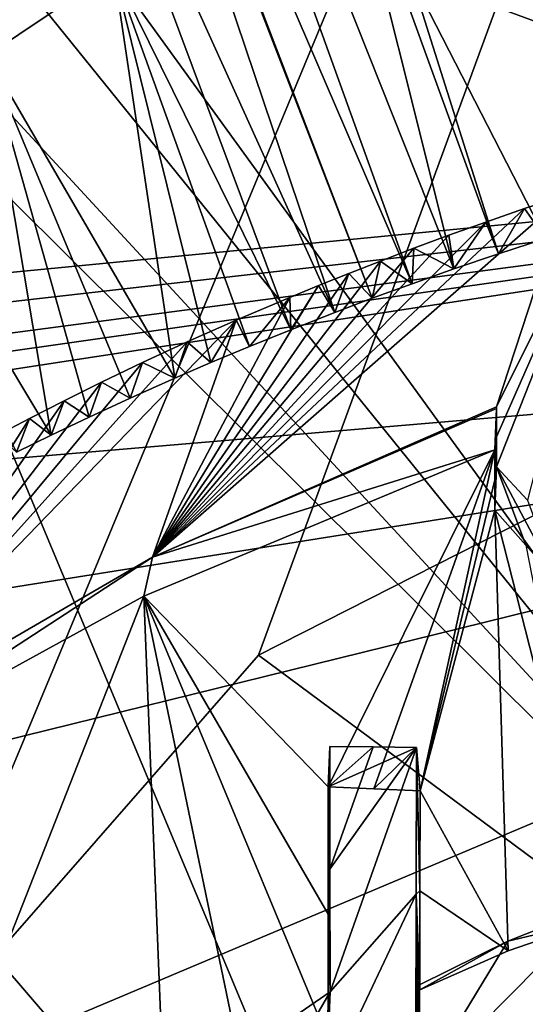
# Model space of a CAD drawing. Header units: millimetres. Extents: x -150 to 308, y -116 to 257.
# Tile 80 of 147: x 230.38 to 236.1, y 152.42 to 163.56. Entities that reach past the tile are written whole.
import ezdxf

# ---------------------------------------------------------------- set-up
doc = ezdxf.new("R2010")
doc.units = ezdxf.units.MM
doc.header["$LTSCALE"] = 81.481481
for name, color, linetype in [('138', 7, 'CONTINUOUS'), ('1389', 7, 'CONTINUOUS'), ('139', 7, 'CONTINUOUS'), ('1495', 7, 'CONTINUOUS'), ('1496', 7, 'CONTINUOUS'), ('1532', 7, 'CONTINUOUS'), ('169', 7, 'CONTINUOUS'), ('251', 7, 'CONTINUOUS'), ('252', 7, 'CONTINUOUS'), ('718', 7, 'CONTINUOUS'), ('719', 7, 'CONTINUOUS'), ('731', 7, 'CONTINUOUS'), ('732', 7, 'CONTINUOUS'), ('733', 7, 'CONTINUOUS'), ('736', 7, 'CONTINUOUS'), ('762', 7, 'CONTINUOUS'), ('763', 7, 'CONTINUOUS'), ('764', 7, 'CONTINUOUS'), ('765', 7, 'CONTINUOUS'), ('766', 7, 'CONTINUOUS'), ('782', 7, 'CONTINUOUS'), ('838', 7, 'CONTINUOUS'), ('843', 7, 'CONTINUOUS'), ('844', 7, 'CONTINUOUS'), ('847', 7, 'CONTINUOUS'), ('848', 7, 'CONTINUOUS'), ('849', 7, 'CONTINUOUS')]:
    doc.layers.add(name, color=color, linetype=linetype)

msp = doc.modelspace()

# ---------------------------------------------------------------- linework, layer by layer
at = {"layer": '138', "linetype": 'CONTINUOUS'}
for points in [[(250, 183.471, -49.519), (212.745, 159.716, -48.593), (204.406, 168.581, -46.466), (250, 183.471, -49.519)], [(213.118, 159.395, -48.669), (212.745, 159.716, -48.593), (250, 183.471, -49.519), (213.118, 159.395, -48.669)], [(213.485, 159.069, -48.744), (213.118, 159.395, -48.669), (250, 183.471, -49.519), (213.485, 159.069, -48.744)], [(249.928, 162.607, -52.632), (213.485, 159.069, -48.744), (250, 183.471, -49.519), (249.928, 162.607, -52.632)]]:
    msp.add_3dface(points, dxfattribs=at)
at = {"layer": '1389', "linetype": 'CONTINUOUS'}
for points in [[(236.324, 161.082, -27.893), (236.556, 161.573, -29.68), (236.09, 161.42, -29.77), (236.324, 161.082, -27.893)], [(235.793, 160.908, -28.028), (236.09, 161.42, -29.77), (235.651, 161.267, -29.859), (235.793, 160.908, -28.028)], [(235.793, 160.908, -28.028), (236.324, 161.082, -27.893), (236.09, 161.42, -29.77), (235.793, 160.908, -28.028)], [(235.291, 160.737, -28.162), (235.651, 161.267, -29.859), (235.233, 161.118, -29.946), (235.291, 160.737, -28.162)], [(235.291, 160.737, -28.162), (235.793, 160.908, -28.028), (235.651, 161.267, -29.859), (235.291, 160.737, -28.162)], [(235.291, 160.737, -28.162), (235.233, 161.118, -29.946), (234.836, 160.971, -30.031), (235.291, 160.737, -28.162)], [(234.817, 160.569, -28.294), (234.836, 160.971, -30.031), (234.46, 160.827, -30.113), (234.817, 160.569, -28.294)], [(234.817, 160.569, -28.294), (235.291, 160.737, -28.162), (234.836, 160.971, -30.031), (234.817, 160.569, -28.294)], [(234.368, 160.405, -28.423), (234.46, 160.827, -30.113), (234.101, 160.687, -30.194), (234.368, 160.405, -28.423)], [(234.368, 160.405, -28.423), (234.817, 160.569, -28.294), (234.46, 160.827, -30.113), (234.368, 160.405, -28.423)], [(233.944, 160.244, -28.549), (234.101, 160.687, -30.194), (233.76, 160.55, -30.272), (233.944, 160.244, -28.549)], [(233.944, 160.244, -28.549), (234.368, 160.405, -28.423), (234.101, 160.687, -30.194), (233.944, 160.244, -28.549)], [(233.446, 160.049, -28.703), (233.76, 160.55, -30.272), (233.435, 160.415, -30.348), (233.446, 160.049, -28.703)], [(233.446, 160.049, -28.703), (233.944, 160.244, -28.549), (233.76, 160.55, -30.272), (233.446, 160.049, -28.703)], [(232.98, 159.859, -28.853), (233.435, 160.415, -30.348), (232.829, 160.157, -30.495), (232.98, 159.859, -28.853)], [(232.98, 159.859, -28.853), (233.446, 160.049, -28.703), (233.435, 160.415, -30.348), (232.98, 159.859, -28.853)], [(232.544, 159.677, -28.998), (232.829, 160.157, -30.495), (232.276, 159.911, -30.633), (232.544, 159.677, -28.998)], [(232.544, 159.677, -28.998), (232.98, 159.859, -28.853), (232.829, 160.157, -30.495), (232.544, 159.677, -28.998)], [(232.136, 159.5, -29.138), (232.276, 159.911, -30.633), (231.771, 159.677, -30.763), (232.136, 159.5, -29.138)], [(232.136, 159.5, -29.138), (232.544, 159.677, -28.998), (232.276, 159.911, -30.633), (232.136, 159.5, -29.138)], [(231.631, 159.275, -29.317), (231.771, 159.677, -30.763), (231.308, 159.455, -30.886), (231.631, 159.275, -29.317)], [(231.631, 159.275, -29.317), (232.136, 159.5, -29.138), (231.771, 159.677, -30.763), (231.631, 159.275, -29.317)], [(231.167, 159.061, -29.488), (231.308, 159.455, -30.886), (230.883, 159.245, -31.001), (231.167, 159.061, -29.488)], [(231.167, 159.061, -29.488), (231.631, 159.275, -29.317), (231.308, 159.455, -30.886), (231.167, 159.061, -29.488)], [(230.739, 158.858, -29.65), (230.883, 159.245, -31.001), (230.492, 159.046, -31.11), (230.739, 158.858, -29.65)], [(230.739, 158.858, -29.65), (231.167, 159.061, -29.488), (230.883, 159.245, -31.001), (230.739, 158.858, -29.65)], [(230.346, 158.666, -29.804), (230.492, 159.046, -31.11), (230.131, 158.858, -31.213), (230.346, 158.666, -29.804)], [(230.346, 158.666, -29.804), (230.739, 158.858, -29.65), (230.492, 159.046, -31.11), (230.346, 158.666, -29.804)]]:
    msp.add_3dface(points, dxfattribs=at)
at = {"layer": '139', "linetype": 'CONTINUOUS'}
for points in [[(214.121, 158.523, -48.873), (213.485, 159.069, -48.744), (249.928, 162.607, -52.632), (214.121, 158.523, -48.873)], [(214.757, 157.964, -49.005), (214.121, 158.523, -48.873), (249.928, 162.607, -52.632), (214.757, 157.964, -49.005)], [(214.757, 157.964, -49.005), (249.928, 162.607, -52.632), (215.106, 157.647, -49.078), (214.757, 157.964, -49.005)], [(215.106, 157.647, -49.078), (249.928, 162.607, -52.632), (215.457, 157.328, -49.152), (215.106, 157.647, -49.078)], [(215.457, 157.328, -49.152), (249.928, 162.607, -52.632), (249.903, 160.261, -52.905), (215.457, 157.328, -49.152)]]:
    msp.add_3dface(points, dxfattribs=at)
at = {"layer": '1495', "linetype": 'CONTINUOUS'}
for points in [[(229.519, 163.304, -25.622), (230.451, 163.939, -25.233), (230.648, 164.307, -26.906), (229.519, 163.304, -25.622)], [(229.55, 163.631, -27.433), (229.519, 163.304, -25.622), (230.648, 164.307, -26.906), (229.55, 163.631, -27.433)]]:
    msp.add_3dface(points, dxfattribs=at)
at = {"layer": '1496', "linetype": 'CONTINUOUS'}
for points in [[(230.013, 163.151, -28.271), (229.55, 163.631, -27.433), (230.648, 164.307, -26.906), (230.013, 163.151, -28.271)], [(231.444, 164.113, -27.675), (230.013, 163.151, -28.271), (230.648, 164.307, -26.906), (231.444, 164.113, -27.675)]]:
    msp.add_3dface(points, dxfattribs=at)
at = {"layer": '1532', "linetype": 'CONTINUOUS'}
msp.add_3dface([(236.588, 163.396, -27.112), (234.8, 164.061, -27.148), (236.474, 164.035, -27.494), (236.588, 163.396, -27.112)], dxfattribs=at)
at = {"layer": '169', "linetype": 'CONTINUOUS'}
for points in [[(215.457, 157.328, -49.152), (249.903, 160.261, -52.905), (217.771, 155.139, -49.648), (215.457, 157.328, -49.152)], [(249.903, 160.261, -52.905), (219.989, 152.881, -50.124), (217.771, 155.139, -49.648), (249.903, 160.261, -52.905)], [(219.989, 152.881, -50.124), (249.903, 160.261, -52.905), (223.379, 149.065, -50.843), (219.989, 152.881, -50.124)], [(249.903, 160.261, -52.905), (226.578, 144.932, -51.496), (223.379, 149.065, -50.843), (249.903, 160.261, -52.905)], [(226.578, 144.932, -51.496), (249.903, 160.261, -52.905), (226.846, 144.552, -51.549), (226.578, 144.932, -51.496)], [(226.846, 144.552, -51.549), (249.903, 160.261, -52.905), (227.114, 144.166, -51.601), (226.846, 144.552, -51.549)], [(227.114, 144.166, -51.601), (249.903, 160.261, -52.905), (249.827, 143.941, -54.376), (227.114, 144.166, -51.601)]]:
    msp.add_3dface(points, dxfattribs=at)
at = {"layer": '251', "linetype": 'CONTINUOUS'}
for points in [[(250.087, 143.74, -51.383), (239.608, 159.682, -49.581), (233.08, 156.369, -49.254), (250.087, 143.74, -51.383)], [(228.776, 151.446, -48.888), (250.087, 143.74, -51.383), (233.08, 156.369, -49.254), (228.776, 151.446, -48.888)]]:
    msp.add_3dface(points, dxfattribs=at)
at = {"layer": '252', "linetype": 'CONTINUOUS'}
for points in [[(205.262, 169.581, -44.601), (228.776, 151.446, -48.888), (250, 202.512, -43.514), (205.262, 169.581, -44.601)], [(228.776, 151.446, -48.888), (233.08, 156.369, -49.254), (250, 202.512, -43.514), (228.776, 151.446, -48.888)], [(233.08, 156.369, -49.254), (239.608, 159.682, -49.581), (250, 202.512, -43.514), (233.08, 156.369, -49.254)]]:
    msp.add_3dface(points, dxfattribs=at)
at = {"layer": '718', "linetype": 'CONTINUOUS'}
for points in [[(236.847, 181.673, -21.758), (240.373, 162.169, -27.055), (235.53, 179.048, -22.584), (236.847, 181.673, -21.758)], [(240.373, 162.169, -27.055), (239.938, 162.072, -27.129), (235.53, 179.048, -22.584), (240.373, 162.169, -27.055)], [(235.53, 179.048, -22.584), (239.938, 162.072, -27.129), (238.856, 165.631, -26.139), (235.53, 179.048, -22.584)], [(235.291, 160.737, -28.162), (234.817, 160.569, -28.294), (229.598, 175.045, -24.473), (235.291, 160.737, -28.162)], [(229.598, 175.045, -24.473), (234.817, 160.569, -28.294), (229.742, 172.358, -25.274), (229.598, 175.045, -24.473)], [(235.291, 160.737, -28.162), (229.598, 175.045, -24.473), (234.036, 165.759, -26.707), (235.291, 160.737, -28.162)], [(234.817, 160.569, -28.294), (234.368, 160.405, -28.423), (229.742, 172.358, -25.274), (234.817, 160.569, -28.294)], [(229.742, 172.358, -25.274), (234.368, 160.405, -28.423), (230.402, 170.751, -25.673), (229.742, 172.358, -25.274)], [(234.368, 160.405, -28.423), (233.944, 160.244, -28.549), (230.402, 170.751, -25.673), (234.368, 160.405, -28.423)], [(233.944, 160.244, -28.549), (230.669, 167.49, -26.679), (230.402, 170.751, -25.673), (233.944, 160.244, -28.549)], [(233.944, 160.244, -28.549), (233.446, 160.049, -28.703), (230.669, 167.49, -26.679), (233.944, 160.244, -28.549)], [(230.669, 167.49, -26.679), (233.446, 160.049, -28.703), (231.444, 164.113, -27.675), (230.669, 167.49, -26.679)], [(235.793, 160.908, -28.028), (235.291, 160.737, -28.162), (234.036, 165.759, -26.707), (235.793, 160.908, -28.028)], [(235.793, 160.908, -28.028), (234.036, 165.759, -26.707), (234.8, 164.061, -27.148), (235.793, 160.908, -28.028)], [(231.444, 164.113, -27.675), (232.136, 159.5, -29.138), (230.013, 163.151, -28.271), (231.444, 164.113, -27.675)], [(232.544, 159.677, -28.998), (232.136, 159.5, -29.138), (231.444, 164.113, -27.675), (232.544, 159.677, -28.998)], [(232.98, 159.859, -28.853), (232.544, 159.677, -28.998), (231.444, 164.113, -27.675), (232.98, 159.859, -28.853)], [(233.446, 160.049, -28.703), (232.98, 159.859, -28.853), (231.444, 164.113, -27.675), (233.446, 160.049, -28.703)], [(236.324, 161.082, -27.893), (235.793, 160.908, -28.028), (234.8, 164.061, -27.148), (236.324, 161.082, -27.893)], [(236.588, 163.396, -27.112), (236.324, 161.082, -27.893), (234.8, 164.061, -27.148), (236.588, 163.396, -27.112)], [(230.739, 158.858, -29.65), (230.346, 158.666, -29.804), (227.933, 163.539, -28.549), (230.739, 158.858, -29.65)], [(230.739, 158.858, -29.65), (227.933, 163.539, -28.549), (230.013, 163.151, -28.271), (230.739, 158.858, -29.65)], [(231.167, 159.061, -29.488), (230.739, 158.858, -29.65), (230.013, 163.151, -28.271), (231.167, 159.061, -29.488)], [(231.631, 159.275, -29.317), (231.167, 159.061, -29.488), (230.013, 163.151, -28.271), (231.631, 159.275, -29.317)], [(232.136, 159.5, -29.138), (231.631, 159.275, -29.317), (230.013, 163.151, -28.271), (232.136, 159.5, -29.138)]]:
    msp.add_3dface(points, dxfattribs=at)
at = {"layer": '719', "linetype": 'CONTINUOUS'}
for points in [[(236.556, 161.573, -29.68), (237.045, 161.731, -29.587), (235.771, 159.177, -30.696), (236.556, 161.573, -29.68)], [(235.771, 159.177, -30.696), (237.045, 161.731, -29.587), (235.772, 158.838, -30.833), (235.771, 159.177, -30.696)], [(235.772, 158.838, -30.833), (237.045, 161.731, -29.587), (235.772, 158.5, -30.97), (235.772, 158.838, -30.833)], [(235.772, 158.5, -30.97), (237.045, 161.731, -29.587), (236.122, 158.121, -31.104), (235.772, 158.5, -30.97)], [(236.09, 161.42, -29.77), (236.556, 161.573, -29.68), (231.881, 157.475, -31.633), (236.09, 161.42, -29.77)], [(231.881, 157.475, -31.633), (236.556, 161.573, -29.68), (235.771, 159.177, -30.696), (231.881, 157.475, -31.633)], [(235.651, 161.267, -29.859), (236.09, 161.42, -29.77), (231.881, 157.475, -31.633), (235.651, 161.267, -29.859)], [(235.233, 161.118, -29.946), (235.651, 161.267, -29.859), (231.881, 157.475, -31.633), (235.233, 161.118, -29.946)], [(234.836, 160.971, -30.031), (235.233, 161.118, -29.946), (231.881, 157.475, -31.633), (234.836, 160.971, -30.031)], [(234.46, 160.827, -30.113), (234.836, 160.971, -30.031), (231.881, 157.475, -31.633), (234.46, 160.827, -30.113)], [(234.101, 160.687, -30.194), (234.46, 160.827, -30.113), (231.881, 157.475, -31.633), (234.101, 160.687, -30.194)], [(233.76, 160.55, -30.272), (234.101, 160.687, -30.194), (231.881, 157.475, -31.633), (233.76, 160.55, -30.272)], [(233.435, 160.415, -30.348), (233.76, 160.55, -30.272), (231.881, 157.475, -31.633), (233.435, 160.415, -30.348)], [(232.829, 160.157, -30.495), (233.435, 160.415, -30.348), (231.881, 157.475, -31.633), (232.829, 160.157, -30.495)], [(232.276, 159.911, -30.633), (232.829, 160.157, -30.495), (228.118, 155.289, -32.783), (232.276, 159.911, -30.633)], [(228.118, 155.289, -32.783), (232.829, 160.157, -30.495), (231.881, 157.475, -31.633), (228.118, 155.289, -32.783)], [(231.771, 159.677, -30.763), (232.276, 159.911, -30.633), (228.118, 155.289, -32.783), (231.771, 159.677, -30.763)], [(231.308, 159.455, -30.886), (231.771, 159.677, -30.763), (228.118, 155.289, -32.783), (231.308, 159.455, -30.886)], [(230.883, 159.245, -31.001), (231.308, 159.455, -30.886), (228.118, 155.289, -32.783), (230.883, 159.245, -31.001)], [(230.492, 159.046, -31.11), (230.883, 159.245, -31.001), (228.118, 155.289, -32.783), (230.492, 159.046, -31.11)], [(230.131, 158.858, -31.213), (230.492, 159.046, -31.11), (228.118, 155.289, -32.783), (230.131, 158.858, -31.213)]]:
    msp.add_3dface(points, dxfattribs=at)
at = {"layer": '731', "linetype": 'CONTINUOUS'}
for points in [[(235.754, 158.009, -28.971), (235.772, 158.5, -30.97), (236.104, 157.613, -29.038), (235.754, 158.009, -28.971)], [(235.772, 158.5, -30.97), (236.122, 158.121, -31.104), (236.454, 157.217, -29.104), (235.772, 158.5, -30.97)], [(235.772, 158.5, -30.97), (236.454, 157.217, -29.104), (236.104, 157.613, -29.038), (235.772, 158.5, -30.97)]]:
    msp.add_3dface(points, dxfattribs=at)
at = {"layer": '732', "linetype": 'CONTINUOUS'}
for points in [[(235.771, 159.177, -30.696), (235.772, 158.838, -30.833), (235.754, 158.009, -28.971), (235.771, 159.177, -30.696)], [(235.771, 159.177, -30.696), (235.754, 158.009, -28.971), (235.771, 159.16, -30.626), (235.771, 159.177, -30.696)], [(235.771, 159.16, -30.626), (235.754, 158.009, -28.971), (235.754, 158.35, -28.862), (235.771, 159.16, -30.626)], [(235.754, 158.691, -28.752), (235.771, 159.16, -30.626), (235.754, 158.35, -28.862), (235.754, 158.691, -28.752)], [(235.772, 158.838, -30.833), (235.772, 158.5, -30.97), (235.754, 158.009, -28.971), (235.772, 158.838, -30.833)]]:
    msp.add_3dface(points, dxfattribs=at)
at = {"layer": '733', "linetype": 'CONTINUOUS'}
for points in [[(235.771, 159.177, -30.696), (235.771, 159.16, -30.626), (231.881, 157.475, -31.633), (235.771, 159.177, -30.696)], [(235.754, 158.691, -28.752), (231.881, 157.475, -31.633), (235.771, 159.16, -30.626), (235.754, 158.691, -28.752)], [(231.881, 157.475, -31.633), (235.754, 158.691, -28.752), (231.786, 157.035, -30.069), (231.881, 157.475, -31.633)], [(228.118, 155.289, -32.783), (231.881, 157.475, -31.633), (228.124, 155.026, -31.704), (228.118, 155.289, -32.783)], [(228.124, 155.026, -31.704), (231.881, 157.475, -31.633), (231.786, 157.035, -30.069), (228.124, 155.026, -31.704)]]:
    msp.add_3dface(points, dxfattribs=at)
at = {"layer": '736', "linetype": 'CONTINUOUS'}
msp.add_3dface([(232.038, 150.709, -32.166), (227.684, 150.632, -34.219), (230.16, 152.899, -31.941), (232.038, 150.709, -32.166)], dxfattribs=at)
at = {"layer": '762', "linetype": 'CONTINUOUS'}
for points in [[(235.899, 153.133, -30.968), (236.938, 153.544, -30.871), (234.9, 151.484, -31.358), (235.899, 153.133, -30.968)], [(234.9, 151.484, -31.358), (236.938, 153.544, -30.871), (237.58, 152.693, -31.072), (234.9, 151.484, -31.358)], [(234.9, 152.637, -31.085), (235.899, 153.133, -30.968), (234.9, 151.484, -31.358), (234.9, 152.637, -31.085)]]:
    msp.add_3dface(points, dxfattribs=at)
at = {"layer": '763', "linetype": 'CONTINUOUS'}
for points in [[(236.932, 153.378, -30.178), (236.938, 153.544, -30.871), (235.899, 153.133, -30.968), (236.932, 153.378, -30.178)], [(236.932, 153.378, -30.178), (235.899, 153.133, -30.968), (235.902, 153.021, -30.489), (236.932, 153.378, -30.178)], [(235.899, 153.133, -30.968), (234.9, 152.637, -31.085), (234.904, 152.581, -30.839), (235.899, 153.133, -30.968)], [(235.902, 153.021, -30.489), (235.899, 153.133, -30.968), (234.904, 152.581, -30.839), (235.902, 153.021, -30.489)]]:
    msp.add_3dface(points, dxfattribs=at)
at = {"layer": '764', "linetype": 'CONTINUOUS'}
for points in [[(231.786, 157.035, -30.069), (235.754, 158.691, -28.752), (233.868, 154.878, -30.345), (231.786, 157.035, -30.069)], [(233.868, 154.878, -30.345), (235.754, 158.691, -28.752), (234.385, 154.854, -30.242), (233.868, 154.878, -30.345)], [(234.385, 154.854, -30.242), (235.754, 158.691, -28.752), (234.907, 154.831, -30.14), (234.385, 154.854, -30.242)], [(235.754, 158.691, -28.752), (235.754, 158.35, -28.862), (234.907, 154.831, -30.14), (235.754, 158.691, -28.752)], [(235.754, 158.009, -28.971), (234.907, 154.831, -30.14), (235.754, 158.35, -28.862), (235.754, 158.009, -28.971)], [(235.754, 158.009, -28.971), (235.902, 153.021, -30.489), (234.907, 154.831, -30.14), (235.754, 158.009, -28.971)], [(236.932, 153.378, -30.178), (235.754, 158.009, -28.971), (236.104, 157.613, -29.038), (236.932, 153.378, -30.178)], [(235.754, 158.009, -28.971), (236.932, 153.378, -30.178), (235.902, 153.021, -30.489), (235.754, 158.009, -28.971)], [(228.124, 155.026, -31.704), (231.786, 157.035, -30.069), (230.16, 152.899, -31.941), (228.124, 155.026, -31.704)], [(231.786, 157.035, -30.069), (232.038, 150.709, -32.166), (230.16, 152.899, -31.941), (231.786, 157.035, -30.069)], [(232.038, 150.709, -32.166), (231.786, 157.035, -30.069), (232.952, 151.416, -31.684), (232.038, 150.709, -32.166)], [(232.952, 151.416, -31.684), (231.786, 157.035, -30.069), (233.87, 152.018, -31.258), (232.952, 151.416, -31.684)], [(233.87, 152.018, -31.258), (231.786, 157.035, -30.069), (233.869, 153.438, -30.809), (233.87, 152.018, -31.258)], [(233.869, 153.438, -30.809), (231.786, 157.035, -30.069), (233.868, 154.878, -30.345), (233.869, 153.438, -30.809)], [(234.907, 154.831, -30.14), (235.902, 153.021, -30.489), (234.906, 153.7, -30.495), (234.907, 154.831, -30.14)], [(235.902, 153.021, -30.489), (234.904, 152.581, -30.839), (234.906, 153.7, -30.495), (235.902, 153.021, -30.489)]]:
    msp.add_3dface(points, dxfattribs=at)
at = {"layer": '765', "linetype": 'CONTINUOUS'}
msp.add_3dface([(233.87, 152.018, -31.258), (233.89, 152.559, -33.486), (232.826, 151.822, -33.847), (233.87, 152.018, -31.258)], dxfattribs=at)
at = {"layer": '766', "linetype": 'CONTINUOUS'}
for points in [[(233.886, 155.336, -32.362), (234.377, 155.33, -32.336), (233.888, 153.947, -32.924), (233.886, 155.336, -32.362)], [(234.377, 155.33, -32.336), (234.868, 155.324, -32.309), (233.888, 153.947, -32.924), (234.377, 155.33, -32.336)], [(234.868, 155.324, -32.309), (233.89, 152.559, -33.486), (233.888, 153.947, -32.924), (234.868, 155.324, -32.309)], [(234.864, 153.662, -32.984), (233.89, 152.559, -33.486), (234.868, 155.324, -32.309), (234.864, 153.662, -32.984)], [(233.739, 151.287, -34.011), (233.89, 152.559, -33.486), (234.864, 153.662, -32.984), (233.739, 151.287, -34.011)], [(234.859, 152.002, -33.659), (233.739, 151.287, -34.011), (234.864, 153.662, -32.984), (234.859, 152.002, -33.659)], [(232.826, 151.822, -33.847), (233.89, 152.559, -33.486), (232.662, 150.435, -34.418), (232.826, 151.822, -33.847)], [(232.662, 150.435, -34.418), (233.89, 152.559, -33.486), (233.739, 151.287, -34.011), (232.662, 150.435, -34.418)]]:
    msp.add_3dface(points, dxfattribs=at)
at = {"layer": '782', "linetype": 'CONTINUOUS'}
for points in [[(241.057, 150.8, -27.544), (239.567, 169.999, -22.131), (230.514, 165.364, -24.742), (241.057, 150.8, -27.544)], [(241.057, 150.8, -27.544), (230.514, 165.364, -24.742), (230.451, 163.939, -25.233), (241.057, 150.8, -27.544)], [(229.519, 163.304, -25.622), (241.057, 150.8, -27.544), (230.451, 163.939, -25.233), (229.519, 163.304, -25.622)], [(220.163, 153.649, -31.772), (234.492, 148.603, -29.427), (228.25, 163.544, -25.783), (220.163, 153.649, -31.772)], [(234.492, 148.603, -29.427), (241.057, 150.8, -27.544), (228.25, 163.544, -25.783), (234.492, 148.603, -29.427)], [(228.25, 163.544, -25.783), (241.057, 150.8, -27.544), (229.519, 163.304, -25.622), (228.25, 163.544, -25.783)], [(234.492, 148.603, -29.427), (220.163, 153.649, -31.772), (232.039, 146.227, -30.845), (234.492, 148.603, -29.427)], [(232.039, 146.227, -30.845), (220.163, 153.649, -31.772), (229.928, 142.768, -32.737), (232.039, 146.227, -30.845)]]:
    msp.add_3dface(points, dxfattribs=at)
at = {"layer": '838', "linetype": 'CONTINUOUS'}
msp.add_3dface([(234.9, 151.484, -31.358), (237.58, 152.693, -31.072), (236.306, 152.089, -30.675), (234.9, 151.484, -31.358)], dxfattribs=at)
at = {"layer": '843', "linetype": 'CONTINUOUS'}
for points in [[(236.306, 152.089, -30.675), (240.613, 153.015, -29.66), (234.622, 150.912, -29.7), (236.306, 152.089, -30.675)], [(234.622, 150.912, -29.7), (240.613, 153.015, -29.66), (240.613, 152.678, -28.236), (234.622, 150.912, -29.7)]]:
    msp.add_3dface(points, dxfattribs=at)
at = {"layer": '844', "linetype": 'CONTINUOUS'}
for points in [[(235.376, 149.062, -29.695), (234.622, 150.912, -29.7), (240.613, 152.678, -28.236), (235.376, 149.062, -29.695)], [(240.688, 151.681, -28.221), (235.376, 149.062, -29.695), (240.613, 152.678, -28.236), (240.688, 151.681, -28.221)]]:
    msp.add_3dface(points, dxfattribs=at)
at = {"layer": '847', "linetype": 'CONTINUOUS'}
for points in [[(234.906, 153.7, -30.495), (234.864, 153.662, -32.984), (234.868, 155.324, -32.309), (234.906, 153.7, -30.495)], [(234.907, 154.831, -30.14), (234.906, 153.7, -30.495), (234.868, 155.324, -32.309), (234.907, 154.831, -30.14)], [(234.859, 152.002, -33.659), (234.864, 153.662, -32.984), (234.88, 151.741, -32.5), (234.859, 152.002, -33.659)], [(234.906, 153.7, -30.495), (234.904, 152.581, -30.839), (234.864, 153.662, -32.984), (234.906, 153.7, -30.495)], [(234.9, 152.637, -31.085), (234.9, 151.484, -31.358), (234.864, 153.662, -32.984), (234.9, 152.637, -31.085)], [(234.904, 152.581, -30.839), (234.9, 152.637, -31.085), (234.864, 153.662, -32.984), (234.904, 152.581, -30.839)], [(234.864, 153.662, -32.984), (234.9, 151.484, -31.358), (234.88, 151.741, -32.5), (234.864, 153.662, -32.984)]]:
    msp.add_3dface(points, dxfattribs=at)
at = {"layer": '848', "linetype": 'CONTINUOUS'}
for points in [[(233.868, 154.878, -30.345), (234.377, 155.33, -32.336), (233.886, 155.336, -32.362), (233.868, 154.878, -30.345)], [(233.868, 154.878, -30.345), (234.868, 155.324, -32.309), (234.377, 155.33, -32.336), (233.868, 154.878, -30.345)], [(233.868, 154.878, -30.345), (234.385, 154.854, -30.242), (234.868, 155.324, -32.309), (233.868, 154.878, -30.345)], [(234.385, 154.854, -30.242), (234.907, 154.831, -30.14), (234.868, 155.324, -32.309), (234.385, 154.854, -30.242)]]:
    msp.add_3dface(points, dxfattribs=at)
at = {"layer": '849', "linetype": 'CONTINUOUS'}
for points in [[(233.868, 154.878, -30.345), (233.886, 155.336, -32.362), (233.888, 153.947, -32.924), (233.868, 154.878, -30.345)], [(233.869, 153.438, -30.809), (233.868, 154.878, -30.345), (233.888, 153.947, -32.924), (233.869, 153.438, -30.809)], [(233.89, 152.559, -33.486), (233.869, 153.438, -30.809), (233.888, 153.947, -32.924), (233.89, 152.559, -33.486)], [(233.87, 152.018, -31.258), (233.869, 153.438, -30.809), (233.89, 152.559, -33.486), (233.87, 152.018, -31.258)]]:
    msp.add_3dface(points, dxfattribs=at)

doc.saveas('drawing.dxf')
